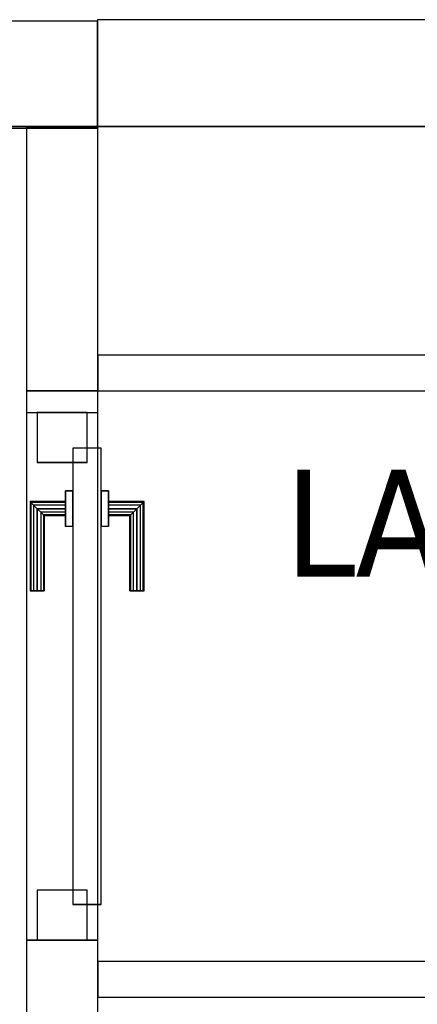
# Model space of a CAD drawing. Header units: metres. Extents: x 391.1 to 427.5, y 12.8 to 28.4.
# Tile 127 of 218: x 405.666 to 406.224, y 26.85 to 28.23. Entities that reach past the tile are written whole.
import ezdxf

# ---------------------------------------------------------------- set-up
doc = ezdxf.new("R2010")
doc.units = ezdxf.units.M
doc.layers.add('01_CARPINTERIA', color=5, linetype='Continuous', lineweight=25, true_color=0x0000ff)
doc.layers.add('01_SUELOS', color=7, linetype='Continuous', lineweight=25, true_color=0x007f00)
for name, color, linetype, lineweight in [('A-GENM-____-OTLN', 7, 'Continuous', 18), ('A-WALL-____-MCUT', 7, 'Continuous', 25), ('A-WALL-____-OTLN', 7, 'Continuous', 25), ('E-LITE-EQPM-IDEN', 7, 'Continuous', 30)]:
    doc.layers.add(name, color=color, linetype=linetype, lineweight=lineweight)
doc.styles.add('Tahoma_4', font='tahoma.ttf', dxfattribs={"height": 0.15})

# ---------------------------------------------------------------- blocks, each defined once
blk = doc.blocks.new('Family - Evans PA-152058-03_ENLLUMENAT_P0A')
at = {"layer": 'A-WALL-____-MCUT', "color": 253, "true_color": 0xaaaaaa}
for p, q in [((0.3705, 0.1), (0, 0.1)), ((0, 0.1), (0, 0)), ((0.3705, 0), (0.3705, 0.1)), ((0, 0), (0.3705, 0))]:
    blk.add_line(p, q, dxfattribs=at)
at = {"layer": 'A-WALL-____-OTLN', "color": 253, "true_color": 0xaaaaaa}
for p, q in [((0.3705, 0.1), (0, 0.1)), ((0, 0.1), (0, 0)), ((0.3705, 0), (0.3705, 0.1)), ((0, 0), (0.3705, 0))]:
    blk.add_line(p, q, dxfattribs=at)
at = {"layer": 'A-WALL-____-OTLN', "color": 253, "lineweight": 18, "true_color": 0xaaaaaa}
blk.add_line((0, 0), (0.3705, 0), dxfattribs=at)
blk = doc.blocks.new('Family - Evans PA-152119-03_ENLLUMENAT_P0A')
at = {"layer": 'A-WALL-____-MCUT', "color": 253, "true_color": 0xaaaaaa}
for p, q in [((0.8903, 0.1), (0.7904, 0.1)), ((0.8903, 0), (0.8903, 0.1)), ((1.6303, 0.1), (1.6303, 0)), ((1.6605, 0.1), (1.6303, 0.1)), ((1.6605, 0), (1.6605, 0.1)), ((0.7904, 0), (0.8903, 0)), ((1.6303, 0), (1.6605, 0))]:
    blk.add_line(p, q, dxfattribs=at)
at = {"layer": 'A-WALL-____-OTLN', "color": 253, "true_color": 0xaaaaaa}
for p, q in [((1.6605, 0.1), (0, 0.1)), ((1.6303, 0.1), (0.8903, 0.1)), ((0.8903, 0.1), (0.8903, 0)), ((1.6303, 0.1), (1.6303, 0)), ((1.6605, 0), (1.6605, 0.1)), ((0, 0), (1.6605, 0)), ((0.8903, 0), (1.6303, 0))]:
    blk.add_line(p, q, dxfattribs=at)
at = {"layer": 'A-WALL-____-OTLN', "color": 253, "lineweight": 18, "true_color": 0xaaaaaa}
blk.add_line((0, 0), (1.6605, 0), dxfattribs=at)
blk = doc.blocks.new('Family - Vano de puerta PA-152123-03_ENLLUMENAT_P0A')
at = {"layer": 'A-GENM-____-OTLN', "color": 253, "true_color": 0xaaaaaa}
for p, q in [((405.7759, 27.6794), (405.6759, 27.6794)), ((405.6759, 27.6794), (405.6759, 26.9394)), ((405.7759, 27.6794), (405.6759, 27.6794)), ((405.6759, 26.9394), (405.6759, 27.6794)), ((405.7759, 26.9394), (405.7759, 27.6794)), ((405.7759, 27.6794), (405.7759, 26.9394)), ((405.6759, 26.9394), (405.7759, 26.9394)), ((405.7759, 26.9394), (405.6759, 26.9394))]:
    blk.add_line(p, q, dxfattribs=at)
blk = doc.blocks.new('Family - Evans PA-152288-03_ENLLUMENAT_P0A')
at = {"layer": 'A-WALL-____-MCUT', "color": 253, "true_color": 0xaaaaaa}
for p, q in [((3.0011, 0.05), (0, 0.05)), ((0, 0.05), (0, 0)), ((0, 0), (3.0011, 0))]:
    blk.add_line(p, q, dxfattribs=at)
at = {"layer": 'A-WALL-____-OTLN', "color": 253, "true_color": 0xaaaaaa}
for p, q in [((3.0011, 0.05), (0, 0.05)), ((0, 0.05), (0, 0)), ((0, 0), (3.0011, 0))]:
    blk.add_line(p, q, dxfattribs=at)
at = {"layer": 'A-WALL-____-OTLN', "color": 253, "lineweight": 18, "true_color": 0xaaaaaa}
blk.add_line((0, 0), (3.0011, 0), dxfattribs=at)
blk = doc.blocks.new('Family - Evans PA-152339-03_ENLLUMENAT_P0A')
at = {"layer": 'A-WALL-____-MCUT', "color": 253, "true_color": 0xaaaaaa}
for p, q in [((10.1711, 0.15), (0, 0.15)), ((10.1711, 0), (10.1711, 0.15)), ((0, 0), (10.1711, 0))]:
    blk.add_line(p, q, dxfattribs=at)
at = {"layer": 'A-WALL-____-OTLN', "color": 253, "true_color": 0xaaaaaa}
for p, q in [((10.1711, 0.15), (0, 0.15)), ((10.1711, 0), (10.1711, 0.15)), ((0, 0), (10.1711, 0))]:
    blk.add_line(p, q, dxfattribs=at)
at = {"layer": 'A-WALL-____-OTLN', "color": 253, "lineweight": 18, "true_color": 0xaaaaaa}
blk.add_line((0, 0), (10.1711, 0), dxfattribs=at)
blk = doc.blocks.new('Family - LONDR55-XX_ZZ-ARQ-CAA-M3D-Londres55-152374-03_ENLLUMENAT_P0A')
at = {"layer": '01_SUELOS', "color": 9, "true_color": 0xaad4aa}
for p, q in [((9.4683, 2.1544), (1.8984, 2.1544)), ((1.8984, 2.1544), (9.4683, 2.1544))]:
    blk.add_line(p, q, dxfattribs=at)
blk = doc.blocks.new('Family - Evans PA-152430-03_ENLLUMENAT_P0A')
at = {"layer": 'A-WALL-____-MCUT', "color": 253, "true_color": 0xaaaaaa}
for p, q in [((2.5187, 0.15), (0, 0.15)), ((2.5187, 0.0018), (2.5187, 0.15)), ((0, 0), (2.4187, 0)), ((2.4187, 0.0018), (2.5187, 0.0018)), ((2.4187, 0), (2.4187, 0.0018))]:
    blk.add_line(p, q, dxfattribs=at)
at = {"layer": 'A-WALL-____-OTLN', "color": 253, "true_color": 0xaaaaaa}
for p, q in [((2.5187, 0.15), (0, 0.15)), ((2.5187, 0), (2.5187, 0.15)), ((0, 0), (2.5187, 0)), ((2.4187, 0.0018), (2.5187, 0.0018)), ((2.4187, 0.0018), (2.4187, 0)), ((2.4187, 0), (2.5187, 0)), ((2.5187, 0), (2.5187, 0.0018))]:
    blk.add_line(p, q, dxfattribs=at)
blk = doc.blocks.new('Family - Evans PA-152534-03_ENLLUMENAT_P0A')
at = {"layer": 'A-WALL-____-MCUT', "color": 253, "true_color": 0xaaaaaa}
for p, q in [((1.4036, 0.05), (0, 0.05)), ((0, 0.05), (0, 0)), ((1.4036, 0), (1.4036, 0.05)), ((0, 0), (1.4036, 0))]:
    blk.add_line(p, q, dxfattribs=at)
at = {"layer": 'A-WALL-____-OTLN', "color": 253, "true_color": 0xaaaaaa}
for p, q in [((1.4036, 0.05), (0, 0.05)), ((0, 0.05), (0, 0)), ((1.4036, 0), (1.4036, 0.05)), ((0, 0), (1.4036, 0))]:
    blk.add_line(p, q, dxfattribs=at)
at = {"layer": 'A-WALL-____-OTLN', "color": 253, "lineweight": 18, "true_color": 0xaaaaaa}
blk.add_line((0, 0), (1.4036, 0), dxfattribs=at)
blk = doc.blocks.new('Family - LONDR55-XX_ZZ-ARQ-CAA-M3D-Londres55-152536-03_ENLLUMENAT_P0A')
at = {"layer": '01_CARPINTERIA', "color": 161, "true_color": 0xaaaaff}
for p, q in [((0.1263, 0.1487), (0.125, 0.15)), ((0.125, 0.15), (0.125, 0.1)), ((0.125, 0.15), (0.1263, 0.1487)), ((0.25, 0.15), (0.125, 0.15)), ((0.13, 0.145), (0.1263, 0.1487)), ((0.1263, 0.1487), (0.1263, 0.1)), ((0.1263, 0.1487), (0.1263, 0.1)), ((0.1263, 0.1487), (0.13, 0.145)), ((0.25, 0.1487), (0.1263, 0.1487)), ((0.25, 0.1487), (0.1263, 0.1487)), ((0.135, 0.14), (0.13, 0.145)), ((0.13, 0.145), (0.13, 0.1)), ((0.13, 0.145), (0.13, 0.1)), ((0.13, 0.145), (0.135, 0.14)), ((0.25, 0.145), (0.13, 0.145)), ((0.25, 0.145), (0.13, 0.145)), ((0.135, 0.1), (0.135, 0.14)), ((0.135, 0.14), (0.135, 0.1)), ((0.135, 0.14), (0.14, 0.135)), ((0.14, 0.135), (0.135, 0.14)), ((0.135, 0.14), (0.25, 0.14)), ((0.25, 0.14), (0.135, 0.14)), ((0.25, 0.1487), (0.25, 0.15)), ((0.25, 0.15), (0.25, 0.1487)), ((0.25, 0.145), (0.25, 0.1487)), ((0.25, 0.1487), (0.25, 0.145)), ((0.25, 0.145), (0.25, 0.14)), ((0.25, 0.14), (0.25, 0.145)), ((0.25, 0.14), (0.25, 0.135)), ((0.25, 0.135), (0.25, 0.14)), ((0.14, 0.135), (0.14, 0.1)), ((0.14, 0.135), (0.1437, 0.1313)), ((0.1437, 0.1313), (0.14, 0.135)), ((0.14, 0.135), (0.14, 0.1)), ((0.25, 0.135), (0.14, 0.135)), ((0.25, 0.135), (0.14, 0.135)), ((0.1437, 0.1313), (0.1437, 0.1)), ((0.1437, 0.1313), (0.145, 0.13)), ((0.145, 0.13), (0.1437, 0.1313)), ((0.1437, 0.1313), (0.1437, 0.1)), ((0.25, 0.1313), (0.1437, 0.1313)), ((0.25, 0.1313), (0.1437, 0.1313)), ((0.145, 0.13), (0.145, 0.1)), ((0.25, 0.13), (0.145, 0.13)), ((0.25, 0.135), (0.25, 0.1313)), ((0.25, 0.1313), (0.25, 0.135)), ((0.25, 0.1313), (0.25, 0.13)), ((0.25, 0.13), (0.25, 0.1313)), ((0.16, 0.1), (0.11, 0.1)), ((0.11, 0.1), (0.16, 0.1)), ((0.11, 0.1), (0.11, 0.09)), ((0.11, 0.09), (0.11, 0.1)), ((0.1263, 0.1), (0.125, 0.1)), ((0.125, 0.1), (0.1263, 0.1)), ((0.13, 0.1), (0.1263, 0.1)), ((0.1263, 0.1), (0.13, 0.1)), ((0.135, 0.1), (0.13, 0.1)), ((0.13, 0.1), (0.135, 0.1)), ((0.14, 0.1), (0.135, 0.1)), ((0.135, 0.1), (0.14, 0.1)), ((0.14, 0.1), (0.1437, 0.1)), ((0.1437, 0.1), (0.14, 0.1)), ((0.1437, 0.1), (0.145, 0.1)), ((0.145, 0.1), (0.1437, 0.1)), ((0.16, 0.1), (0.16, 0.09)), ((0.16, 0.1), (0.16, 0.09)), ((0.69, 0.09), (0.05, 0.09)), ((0.05, 0.09), (0.05, 0.05)), ((0.69, 0.09), (0.05, 0.09)), ((0.05, 0.09), (0.05, 0.05)), ((0.16, 0.09), (0.11, 0.09)), ((0.11, 0.09), (0.16, 0.09)), ((0.69, 0.05), (0.69, 0.09)), ((0.69, 0.09), (0.69, 0.05)), ((0.07, 0.07), (0, 0.07)), ((0, 0.07), (0, 0)), ((0.07, 0.07), (0, 0.07)), ((0, 0.07), (0, 0)), ((0.07, 0), (0.07, 0.07)), ((0.07, 0.07), (0.07, 0)), ((0.74, 0.07), (0.67, 0.07)), ((0.67, 0.07), (0.67, 0)), ((0.74, 0.07), (0.67, 0.07)), ((0.67, 0.07), (0.67, 0)), ((0.74, 0), (0.74, 0.07)), ((0.74, 0.07), (0.74, 0)), ((0.05, 0.05), (0.69, 0.05)), ((0.05, 0.05), (0.69, 0.05)), ((0.11, 0.05), (0.16, 0.05)), ((0.16, 0.05), (0.11, 0.05)), ((0.11, 0.05), (0.11, 0.04)), ((0.11, 0.04), (0.11, 0.05)), ((0.16, 0.05), (0.16, 0.04)), ((0.16, 0.05), (0.16, 0.04)), ((0.11, 0.04), (0.16, 0.04)), ((0.16, 0.04), (0.11, 0.04)), ((0.1263, 0.04), (0.125, 0.04)), ((0.125, 0.04), (0.1263, 0.04)), ((0.125, 0.04), (0.125, -0.01)), ((0.13, 0.04), (0.1263, 0.04)), ((0.1263, 0.04), (0.13, 0.04)), ((0.1263, 0.04), (0.1263, -0.0087)), ((0.1263, 0.04), (0.1263, -0.0087)), ((0.13, 0.04), (0.135, 0.04)), ((0.135, 0.04), (0.13, 0.04)), ((0.13, 0.04), (0.13, -0.005)), ((0.13, 0.04), (0.13, -0.005)), ((0.135, 0.04), (0.14, 0.04)), ((0.14, 0.04), (0.135, 0.04)), ((0.135, 0), (0.135, 0.04)), ((0.135, 0.04), (0.135, 0)), ((0.14, 0.04), (0.1437, 0.04)), ((0.1437, 0.04), (0.14, 0.04)), ((0.14, 0.04), (0.14, 0.005)), ((0.14, 0.04), (0.14, 0.005)), ((0.1437, 0.04), (0.145, 0.04)), ((0.145, 0.04), (0.1437, 0.04)), ((0.1437, 0.04), (0.1437, 0.0087)), ((0.1437, 0.04), (0.1437, 0.0087)), ((0.145, 0.04), (0.145, 0.01)), ((0, 0), (0.07, 0)), ((0, 0), (0.07, 0)), ((0.13, -0.005), (0.135, 0)), ((0.135, 0), (0.13, -0.005)), ((0.14, 0.005), (0.135, 0)), ((0.135, 0), (0.14, 0.005)), ((0.25, 0), (0.135, 0)), ((0.135, 0), (0.25, 0)), ((0.1437, 0.0087), (0.14, 0.005)), ((0.14, 0.005), (0.1437, 0.0087)), ((0.14, 0.005), (0.25, 0.005)), ((0.14, 0.005), (0.25, 0.005)), ((0.145, 0.01), (0.1437, 0.0087)), ((0.1437, 0.0087), (0.145, 0.01)), ((0.1437, 0.0087), (0.25, 0.0087)), ((0.1437, 0.0087), (0.25, 0.0087)), ((0.145, 0.01), (0.25, 0.01)), ((0.25, 0.0087), (0.25, 0.01)), ((0.25, 0.01), (0.25, 0.0087)), ((0.25, 0.005), (0.25, 0.0087)), ((0.25, 0.0087), (0.25, 0.005)), ((0.25, 0.005), (0.25, 0)), ((0.25, 0), (0.25, 0.005)), ((0.25, 0), (0.25, -0.005)), ((0.25, -0.005), (0.25, 0)), ((0.67, 0), (0.74, 0)), ((0.67, 0), (0.74, 0)), ((0.125, -0.01), (0.1263, -0.0087)), ((0.1263, -0.0087), (0.125, -0.01)), ((0.125, -0.01), (0.25, -0.01)), ((0.1263, -0.0087), (0.13, -0.005)), ((0.13, -0.005), (0.1263, -0.0087)), ((0.1263, -0.0087), (0.25, -0.0087)), ((0.1263, -0.0087), (0.25, -0.0087)), ((0.13, -0.005), (0.25, -0.005)), ((0.13, -0.005), (0.25, -0.005)), ((0.25, -0.005), (0.25, -0.0087)), ((0.25, -0.0087), (0.25, -0.005)), ((0.25, -0.0087), (0.25, -0.01)), ((0.25, -0.01), (0.25, -0.0087))]:
    blk.add_line(p, q, dxfattribs=at)
blk = doc.blocks.new('Family - Porta PA-152537-03_ENLLUMENAT_P0A')
blk.add_blockref('Family - LONDR55-XX_ZZ-ARQ-CAA-M3D-Londres55-152536-03_ENLLUMENAT_P0A', (0, 0))
blk = doc.blocks.new('LONDR55-XX_ZZ-ARQ-CAA-M3D-Londres55_ifc-1-03_ENLLUMENAT_P0A')
at = {"layer": '01_CARPINTERIA', "color": 253, "lineweight": 18, "true_color": 0xaaaaaa, "rotation": 270}
blk.add_blockref('Family - Porta PA-152537-03_ENLLUMENAT_P0A', (405.6909, 27.6794), dxfattribs=at)
at = {"layer": '01_SUELOS', "color": 253, "lineweight": 18, "true_color": 0xaaaaaa}
blk.add_blockref('Family - LONDR55-XX_ZZ-ARQ-CAA-M3D-Londres55-152374-03_ENLLUMENAT_P0A', (401.3587, 25.9257), dxfattribs=at)
at = {"layer": 'A-GENM-____-OTLN', "color": 253, "lineweight": 18, "true_color": 0xaaaaaa}
blk.add_blockref('Family - Vano de puerta PA-152123-03_ENLLUMENAT_P0A', (0, 0), dxfattribs=at)
at = {"layer": 'A-WALL-____-OTLN', "color": 253, "lineweight": 18, "true_color": 0xaaaaaa}
for name, p in [('Family - Evans PA-152430-03_ENLLUMENAT_P0A', (403.2571, 28.0782)), ('Family - Evans PA-152288-03_ENLLUMENAT_P0A', (405.7759, 27.7096)), ('Family - Evans PA-152534-03_ENLLUMENAT_P0A', (405.7759, 26.8596))]:
    blk.add_blockref(name, p, dxfattribs=at)
for name, p, rotation in [('Family - Evans PA-152339-03_ENLLUMENAT_P0A', (415.9469, 28.2301), 180), ('Family - Evans PA-152058-03_ENLLUMENAT_P0A', (405.7759, 27.7096), 90), ('Family - Evans PA-152119-03_ENLLUMENAT_P0A', (405.7759, 26.0491), 90)]:
    blk.add_blockref(name, p, dxfattribs=dict(at, rotation=rotation))

msp = doc.modelspace()

# ---------------------------------------------------------------- block references
at = {"lineweight": 5}
msp.add_blockref('LONDR55-XX_ZZ-ARQ-CAA-M3D-Londres55_ifc-1-03_ENLLUMENAT_P0A', (0, 0), dxfattribs=at)

# ---------------------------------------------------------------- texts
at = {"layer": 'E-LITE-EQPM-IDEN', "insert": (406.0388, 27.599), "char_height": 0.15, "width": 0.737552, "attachment_point": 1, "style": 'Tahoma_4'}
msp.add_mtext('LA27.5', dxfattribs=at)

doc.saveas('drawing.dxf')
